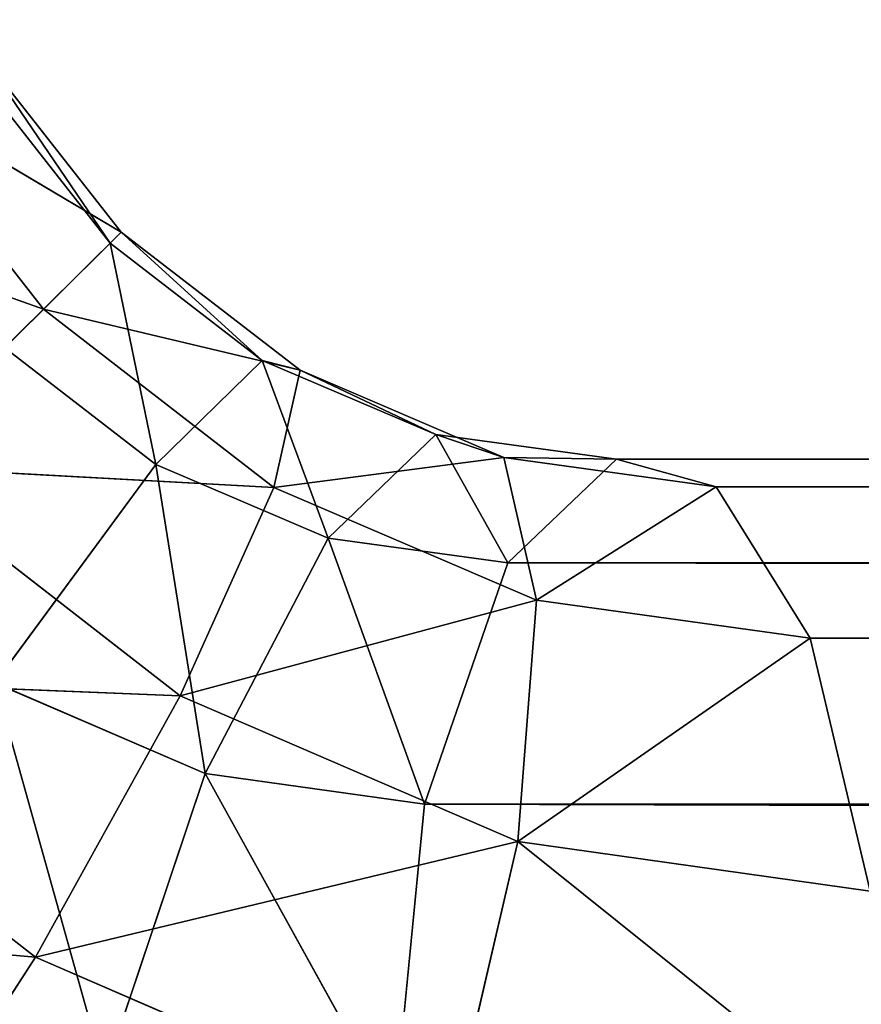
# Model space of a CAD drawing. Extents: x 900 to 1199, y 0 to 1176.
# Tile 8 of 256: x 926.21 to 928.13, y 1.77 to 4.01. Entities that reach past the tile are written whole.
import ezdxf

# ---------------------------------------------------------------- set-up
doc = ezdxf.new("R2010")
doc.units = 0
doc.header["$LTSCALE"] = 25.4
doc.layers.get('0').update_dxf_attribs({"color": 13, "linetype": 'CONTINUOUS'})

# ---------------------------------------------------------------- blocks, each defined once
blk = doc.blocks.new('GSTAR-8854_STL')
at = {"color": 59}
for p, q in [((27.3523, 255.3039, 1173.709), (28.5079, 255.0575, 1173.7562)), ((27.3523, 255.3039, 1173.709), (28.5079, 255.0575, 1173.7562)), ((27.3523, 255.3039, 1173.709), (28.1781, 255.2307, 1174.3514)), ((27.3523, 255.3039, 1173.709), (28.1781, 255.2307, 1174.3514)), ((26.8231, 255.1332, 1174.2324), (28.1781, 255.2307, 1174.3514)), ((26.8231, 255.1332, 1174.2324), (28.1781, 255.2307, 1174.3514)), ((28.1781, 255.2307, 1174.3514), (27.7744, 255.0493, 1174.9739)), ((28.1781, 255.2307, 1174.3514), (27.7744, 255.0493, 1174.9739)), ((28.5079, 255.0575, 1173.7562), (28.1781, 255.2307, 1174.3514)), ((28.1781, 255.2307, 1174.3514), (29.277, 254.8827, 1174.0878)), ((28.1781, 255.2307, 1174.3514), (29.277, 254.8827, 1174.0878)), ((28.1781, 255.2307, 1174.3514), (29.1206, 255.0169, 1174.759)), ((28.1781, 255.2307, 1174.3514), (29.1206, 255.0169, 1174.759)), ((28.5079, 255.0575, 1173.7562), (28.1781, 255.2307, 1174.3514)), ((28.196, 254.6568, 1172.8748), (27.8337, 255.1178, 1173.2329)), ((27.8337, 255.1178, 1173.2329), (28.7208, 254.6094, 1173.281)), ((27.8337, 255.1178, 1173.2329), (28.7208, 254.6094, 1173.281)), ((27.8337, 255.1178, 1173.2329), (28.5079, 255.0575, 1173.7562)), ((27.8337, 255.1178, 1173.2329), (28.5079, 255.0575, 1173.7562)), ((28.196, 254.6568, 1172.8748), (27.8337, 255.1178, 1173.2329)), ((27.3089, 255.0587, 1172.5598), (28.196, 254.6568, 1172.8748)), ((27.3089, 255.0587, 1172.5598), (28.196, 254.6568, 1172.8748)), ((28.7208, 254.6094, 1173.281), (28.5079, 255.0575, 1173.7562)), ((28.5079, 255.0575, 1173.7562), (29.3192, 254.4729, 1173.5378)), ((28.5079, 255.0575, 1173.7562), (29.3192, 254.4729, 1173.5378)), ((28.5079, 255.0575, 1173.7562), (29.277, 254.8827, 1174.0878)), ((28.5079, 255.0575, 1173.7562), (29.277, 254.8827, 1174.0878)), ((28.7208, 254.6094, 1173.281), (28.5079, 255.0575, 1173.7562)), ((29.277, 254.8827, 1174.0878), (29.1206, 255.0169, 1174.759)), ((29.277, 254.8827, 1174.0878), (29.1206, 255.0169, 1174.759)), ((30.1089, 254.69, 1174.7552), (29.277, 254.8827, 1174.0878)), ((30.0791, 254.6073, 1174.2007), (29.277, 254.8827, 1174.0878)), ((30.1089, 254.69, 1174.7552), (29.277, 254.8827, 1174.0878)), ((30.0791, 254.6073, 1174.2007), (29.277, 254.8827, 1174.0878)), ((29.943, 254.2584, 1173.6246), (29.277, 254.8827, 1174.0878)), ((29.943, 254.2584, 1173.6246), (29.277, 254.8827, 1174.0878)), ((29.3192, 254.4729, 1173.5378), (29.277, 254.8827, 1174.0878)), ((29.3192, 254.4729, 1173.5378), (29.277, 254.8827, 1174.0878)), ((27.7871, 254.6113, 1172.3518), (28.196, 254.6568, 1172.8748)), ((27.7871, 254.6113, 1172.3518), (28.196, 254.6568, 1172.8748)), ((28.3731, 254.0278, 1172.6998), (28.196, 254.6568, 1172.8748)), ((28.196, 254.6568, 1172.8748), (28.7806, 253.9906, 1173.0143)), ((28.196, 254.6568, 1172.8748), (28.7806, 253.9906, 1173.0143)), ((28.196, 254.6568, 1172.8748), (28.7208, 254.6094, 1173.281)), ((28.196, 254.6568, 1172.8748), (28.7208, 254.6094, 1173.281)), ((28.3731, 254.0278, 1172.6998), (28.196, 254.6568, 1172.8748)), ((27.7871, 254.6113, 1172.3518), (28.3731, 254.0278, 1172.6998)), ((27.7871, 254.6113, 1172.3518), (28.3731, 254.0278, 1172.6998)), ((28.7806, 253.9906, 1173.0143), (28.7208, 254.6094, 1173.281)), ((28.7208, 254.6094, 1173.281), (29.2449, 253.8844, 1173.2128)), ((28.7208, 254.6094, 1173.281), (29.2449, 253.8844, 1173.2128)), ((28.7208, 254.6094, 1173.281), (29.3192, 254.4729, 1173.5378)), ((28.7208, 254.6094, 1173.281), (29.3192, 254.4729, 1173.5378)), ((28.7806, 253.9906, 1173.0143), (28.7208, 254.6094, 1173.281)), ((29.943, 254.2584, 1173.6246), (30.0791, 254.6073, 1174.2007)), ((29.943, 254.2584, 1173.6246), (30.0791, 254.6073, 1174.2007)), ((29.2449, 253.8844, 1173.2128), (29.3192, 254.4729, 1173.5378)), ((29.2449, 253.8844, 1173.2128), (29.3192, 254.4729, 1173.5378)), ((29.943, 254.2584, 1173.6246), (29.3192, 254.4729, 1173.5378)), ((29.943, 254.2584, 1173.6246), (29.3192, 254.4729, 1173.5378)), ((29.7288, 253.7177, 1173.2794), (29.3192, 254.4729, 1173.5378)), ((29.7288, 253.7177, 1173.2794), (29.3192, 254.4729, 1173.5378)), ((29.7288, 253.7177, 1173.2794), (29.943, 254.2584, 1173.6246)), ((29.7288, 253.7177, 1173.2794), (29.943, 254.2584, 1173.6246)), ((273.8961, 156.9633, 1173.8239), (29.943, 254.2584, 1173.6246)), ((273.8021, 156.7242, 1173.5582), (29.943, 254.2584, 1173.6246)), ((273.8961, 156.9633, 1173.8239), (29.943, 254.2584, 1173.6246)), ((273.8021, 156.7242, 1173.5582), (29.943, 254.2584, 1173.6246)), ((273.7145, 156.5031, 1173.4012), (29.943, 254.2584, 1173.6246)), ((273.7145, 156.5031, 1173.4012), (29.943, 254.2584, 1173.6246)), ((28.3731, 254.0278, 1172.6998), (28.0553, 253.993, 1172.2948)), ((28.3731, 254.0278, 1172.6998), (28.0553, 253.993, 1172.2948)), ((28.3479, 253.4121, 1172.725), (28.3731, 254.0278, 1172.6998)), ((28.3479, 253.4121, 1172.725), (28.3731, 254.0278, 1172.6998)), ((28.7806, 253.9906, 1173.0143), (28.3731, 254.0278, 1172.6998)), ((28.6947, 253.3803, 1172.9922), (28.3731, 254.0278, 1172.6998)), ((28.7806, 253.9906, 1173.0143), (28.3731, 254.0278, 1172.6998)), ((28.6947, 253.3803, 1172.9922), (28.3731, 254.0278, 1172.6998)), ((28.3479, 253.4121, 1172.725), (28.0553, 253.993, 1172.2948)), ((28.3479, 253.4121, 1172.725), (28.0553, 253.993, 1172.2948)), ((28.6947, 253.3803, 1172.9922), (28.7806, 253.9906, 1173.0143)), ((28.6947, 253.3803, 1172.9922), (28.7806, 253.9906, 1173.0143)), ((29.2449, 253.8844, 1173.2128), (28.7806, 253.9906, 1173.0143)), ((29.0897, 253.2898, 1173.1608), (28.7806, 253.9906, 1173.0143)), ((29.2449, 253.8844, 1173.2128), (28.7806, 253.9906, 1173.0143)), ((29.0897, 253.2898, 1173.1608), (28.7806, 253.9906, 1173.0143)), ((29.0897, 253.2898, 1173.1608), (29.2449, 253.8844, 1173.2128)), ((29.0897, 253.2898, 1173.1608), (29.2449, 253.8844, 1173.2128)), ((29.7288, 253.7177, 1173.2794), (29.2449, 253.8844, 1173.2128)), ((29.5012, 253.1479, 1173.217), (29.2449, 253.8844, 1173.2128)), ((29.7288, 253.7177, 1173.2794), (29.2449, 253.8844, 1173.2128)), ((29.5012, 253.1479, 1173.217), (29.2449, 253.8844, 1173.2128)), ((29.5012, 253.1479, 1173.217), (29.7288, 253.7177, 1173.2794)), ((29.5012, 253.1479, 1173.217), (29.7288, 253.7177, 1173.2794)), ((273.7145, 156.5031, 1173.4012), (29.7288, 253.7177, 1173.2794)), ((273.5763, 156.1554, 1173.2626), (29.7288, 253.7177, 1173.2794)), ((273.7145, 156.5031, 1173.4012), (29.7288, 253.7177, 1173.2794)), ((273.5763, 156.1554, 1173.2626), (29.7288, 253.7177, 1173.2794)), ((273.4116, 155.7432, 1173.2302), (29.7288, 253.7177, 1173.2794)), ((273.4116, 155.7432, 1173.2302), (29.7288, 253.7177, 1173.2794)), ((28.0774, 253.3827, 1172.3807), (28.3479, 253.4121, 1172.725)), ((28.0774, 253.3827, 1172.3807), (28.3479, 253.4121, 1172.725)), ((28.1078, 252.7955, 1172.9628), (28.3479, 253.4121, 1172.725)), ((28.1078, 252.7955, 1172.9628), (28.3479, 253.4121, 1172.725)), ((28.3479, 253.4121, 1172.725), (28.4523, 252.7641, 1173.2288)), ((28.3479, 253.4121, 1172.725), (28.4523, 252.7641, 1173.2288)), ((28.3479, 253.4121, 1172.725), (28.6947, 253.3803, 1172.9922)), ((28.3479, 253.4121, 1172.725), (28.6947, 253.3803, 1172.9922)), ((28.4523, 252.7641, 1173.2288), (28.6947, 253.3803, 1172.9922)), ((28.4523, 252.7641, 1173.2288), (28.6947, 253.3803, 1172.9922)), ((28.6947, 253.3803, 1172.9922), (28.8448, 252.6743, 1173.3966)), ((28.6947, 253.3803, 1172.9922), (28.8448, 252.6743, 1173.3966)), ((28.6947, 253.3803, 1172.9922), (29.0897, 253.2898, 1173.1608)), ((28.6947, 253.3803, 1172.9922), (29.0897, 253.2898, 1173.1608)), ((28.8448, 252.6743, 1173.3966), (29.0897, 253.2898, 1173.1608)), ((28.8448, 252.6743, 1173.3966), (29.0897, 253.2898, 1173.1608)), ((29.0897, 253.2898, 1173.1608), (29.5012, 253.1479, 1173.217)), ((29.2539, 252.5334, 1173.453), (29.0897, 253.2898, 1173.1608)), ((29.2539, 252.5334, 1173.453), (29.0897, 253.2898, 1173.1608)), ((29.0897, 253.2898, 1173.1608), (29.5012, 253.1479, 1173.217)), ((29.2539, 252.5334, 1173.453), (29.5012, 253.1479, 1173.217)), ((29.2539, 252.5334, 1173.453), (29.5012, 253.1479, 1173.217)), ((273.4116, 155.7432, 1173.2302), (29.5012, 253.1479, 1173.217)), ((273.4116, 155.7432, 1173.2302), (29.5012, 253.1479, 1173.217)), ((273.1901, 155.1923, 1173.4034), (29.5012, 253.1479, 1173.217)), ((273.1901, 155.1923, 1173.4034), (29.5012, 253.1479, 1173.217)), ((28.1078, 252.7955, 1172.9628), (28.4523, 252.7641, 1173.2288)), ((28.1078, 252.7955, 1172.9628), (28.4523, 252.7641, 1173.2288)), ((28.0853, 252.3483, 1173.7266), (28.4523, 252.7641, 1173.2288)), ((28.0853, 252.3483, 1173.7266), (28.4523, 252.7641, 1173.2288)), ((28.4523, 252.7641, 1173.2288), (28.5645, 252.2392, 1173.9327)), ((28.4523, 252.7641, 1173.2288), (28.5645, 252.2392, 1173.9327)), ((28.4523, 252.7641, 1173.2288), (28.8448, 252.6743, 1173.3966)), ((28.4523, 252.7641, 1173.2288), (28.8448, 252.6743, 1173.3966)), ((28.5645, 252.2392, 1173.9327), (28.8448, 252.6743, 1173.3966)), ((28.5645, 252.2392, 1173.9327), (28.8448, 252.6743, 1173.3966)), ((29.2539, 252.5334, 1173.453), (28.8448, 252.6743, 1173.3966)), ((29.2539, 252.5334, 1173.453), (28.8448, 252.6743, 1173.3966)), ((29.0642, 252.0676, 1174.0029), (28.8448, 252.6743, 1173.3966)), ((29.0642, 252.0676, 1174.0029), (28.8448, 252.6743, 1173.3966)), ((29.0642, 252.0676, 1174.0029), (29.2539, 252.5334, 1173.453)), ((29.0642, 252.0676, 1174.0029), (29.2539, 252.5334, 1173.453)), ((273.1901, 155.1923, 1173.4034), (29.2539, 252.5334, 1173.453)), ((273.1628, 155.1247, 1173.4452), (29.2539, 252.5334, 1173.453)), ((273.1901, 155.1923, 1173.4034), (29.2539, 252.5334, 1173.453)), ((273.1628, 155.1247, 1173.4452), (29.2539, 252.5334, 1173.453)), ((273.0046, 154.7351, 1173.8278), (29.2539, 252.5334, 1173.453)), ((273.0046, 154.7351, 1173.8278), (29.2539, 252.5334, 1173.453)), ((28.0853, 252.3483, 1173.7266), (28.335, 252.1315, 1174.6172)), ((28.0853, 252.3483, 1173.7266), (28.335, 252.1315, 1174.6172)), ((28.0853, 252.3483, 1173.7266), (28.5645, 252.2392, 1173.9327)), ((28.0853, 252.3483, 1173.7266), (28.5645, 252.2392, 1173.9327)), ((28.335, 252.1315, 1174.6172), (28.5645, 252.2392, 1173.9327)), ((28.335, 252.1315, 1174.6172), (28.5645, 252.2392, 1173.9327)), ((29.0642, 252.0676, 1174.0029), (28.5645, 252.2392, 1173.9327)), ((29.0642, 252.0676, 1174.0029), (28.5645, 252.2392, 1173.9327)), ((28.995, 251.9053, 1174.7111), (28.5645, 252.2392, 1173.9327)), ((28.995, 251.9053, 1174.7111), (28.5645, 252.2392, 1173.9327)), ((28.995, 251.9053, 1174.7111), (29.0642, 252.0676, 1174.0029)), ((28.995, 251.9053, 1174.7111), (29.0642, 252.0676, 1174.0029)), ((29.0642, 252.0676, 1174.0029), (272.889, 154.4598, 1174.7283)), ((273.0046, 154.7351, 1173.8278), (29.0642, 252.0676, 1174.0029)), ((273.0046, 154.7351, 1173.8278), (29.0642, 252.0676, 1174.0029)), ((272.9659, 154.6407, 1173.9836), (29.0642, 252.0676, 1174.0029)), ((272.9659, 154.6407, 1173.9836), (29.0642, 252.0676, 1174.0029)), ((29.0642, 252.0676, 1174.0029), (272.889, 154.4598, 1174.7283))]:
    blk.add_line(p, q, dxfattribs=at)
mesh = blk.add_polyface(dxfattribs=at)
corners = [(28.1781, 255.2307, 1174.3514), (27.3523, 255.3039, 1173.709), (26.8231, 255.1332, 1174.2324)]
mesh.append_faces([[corners[k] for k in face] for face in [(0, 1, 2)]], dxfattribs={"color": 59})
mesh = blk.add_polyface(dxfattribs=at)
corners = [(28.5079, 255.0575, 1173.7562), (27.8337, 255.1178, 1173.2329), (27.3523, 255.3039, 1173.709)]
mesh.append_faces([[corners[k] for k in face] for face in [(0, 1, 2)]], dxfattribs={"color": 59})
mesh = blk.add_polyface(dxfattribs=at)
corners = [(28.1781, 255.2307, 1174.3514), (28.5079, 255.0575, 1173.7562), (27.3523, 255.3039, 1173.709)]
mesh.append_faces([[corners[k] for k in face] for face in [(0, 1, 2)]], dxfattribs={"color": 59})
mesh = blk.add_polyface(dxfattribs=at)
corners = [(27.7744, 255.0493, 1174.9739), (28.1781, 255.2307, 1174.3514), (26.8231, 255.1332, 1174.2324)]
mesh.append_faces([[corners[k] for k in face] for face in [(0, 1, 2)]], dxfattribs={"color": 59})
mesh = blk.add_polyface(dxfattribs=at)
corners = [(27.7744, 255.0493, 1174.9739), (29.1206, 255.0169, 1174.759), (28.1781, 255.2307, 1174.3514)]
mesh.append_faces([[corners[k] for k in face] for face in [(0, 1, 2)]], dxfattribs={"color": 59})
mesh = blk.add_polyface(dxfattribs=at)
corners = [(28.1781, 255.2307, 1174.3514), (29.277, 254.8827, 1174.0878), (28.5079, 255.0575, 1173.7562)]
mesh.append_faces([[corners[k] for k in face] for face in [(0, 1, 2)]], dxfattribs={"color": 59})
mesh = blk.add_polyface(dxfattribs=at)
corners = [(29.1206, 255.0169, 1174.759), (29.277, 254.8827, 1174.0878), (28.1781, 255.2307, 1174.3514)]
mesh.append_faces([[corners[k] for k in face] for face in [(0, 1, 2)]], dxfattribs={"color": 59})
mesh = blk.add_polyface(dxfattribs=at)
corners = [(27.8337, 255.1178, 1173.2329), (28.196, 254.6568, 1172.8748), (27.3089, 255.0587, 1172.5598)]
mesh.append_faces([[corners[k] for k in face] for face in [(0, 1, 2)]], dxfattribs={"color": 59})
mesh = blk.add_polyface(dxfattribs=at)
corners = [(28.7208, 254.6094, 1173.281), (28.196, 254.6568, 1172.8748), (27.8337, 255.1178, 1173.2329)]
mesh.append_faces([[corners[k] for k in face] for face in [(0, 1, 2)]], dxfattribs={"color": 59})
mesh = blk.add_polyface(dxfattribs=at)
corners = [(28.5079, 255.0575, 1173.7562), (28.7208, 254.6094, 1173.281), (27.8337, 255.1178, 1173.2329)]
mesh.append_faces([[corners[k] for k in face] for face in [(0, 1, 2)]], dxfattribs={"color": 59})
mesh = blk.add_polyface(dxfattribs=at)
corners = [(28.196, 254.6568, 1172.8748), (27.7871, 254.6113, 1172.3518), (27.3089, 255.0587, 1172.5598)]
mesh.append_faces([[corners[k] for k in face] for face in [(0, 1, 2)]], dxfattribs={"color": 59})
mesh = blk.add_polyface(dxfattribs=at)
corners = [(28.5079, 255.0575, 1173.7562), (29.3192, 254.4729, 1173.5378), (28.7208, 254.6094, 1173.281)]
mesh.append_faces([[corners[k] for k in face] for face in [(0, 1, 2)]], dxfattribs={"color": 59})
mesh = blk.add_polyface(dxfattribs=at)
corners = [(29.277, 254.8827, 1174.0878), (29.3192, 254.4729, 1173.5378), (28.5079, 255.0575, 1173.7562)]
mesh.append_faces([[corners[k] for k in face] for face in [(0, 1, 2)]], dxfattribs={"color": 59})
mesh = blk.add_polyface(dxfattribs=at)
corners = [(29.1206, 255.0169, 1174.759), (30.1089, 254.69, 1174.7552), (29.277, 254.8827, 1174.0878)]
mesh.append_faces([[corners[k] for k in face] for face in [(0, 1, 2)]], dxfattribs={"color": 59})
mesh = blk.add_polyface(dxfattribs=at)
corners = [(30.1089, 254.69, 1174.7552), (30.0791, 254.6073, 1174.2007), (29.277, 254.8827, 1174.0878)]
mesh.append_faces([[corners[k] for k in face] for face in [(0, 1, 2)]], dxfattribs={"color": 59})
mesh = blk.add_polyface(dxfattribs=at)
corners = [(30.0791, 254.6073, 1174.2007), (29.943, 254.2584, 1173.6246), (29.277, 254.8827, 1174.0878)]
mesh.append_faces([[corners[k] for k in face] for face in [(0, 1, 2)]], dxfattribs={"color": 59})
mesh = blk.add_polyface(dxfattribs=at)
corners = [(29.277, 254.8827, 1174.0878), (29.943, 254.2584, 1173.6246), (29.3192, 254.4729, 1173.5378)]
mesh.append_faces([[corners[k] for k in face] for face in [(0, 1, 2)]], dxfattribs={"color": 59})
mesh = blk.add_polyface(dxfattribs=at)
corners = [(28.196, 254.6568, 1172.8748), (28.3731, 254.0278, 1172.6998), (27.7871, 254.6113, 1172.3518)]
mesh.append_faces([[corners[k] for k in face] for face in [(0, 1, 2)]], dxfattribs={"color": 59})
mesh = blk.add_polyface(dxfattribs=at)
corners = [(28.7806, 253.9906, 1173.0143), (28.3731, 254.0278, 1172.6998), (28.196, 254.6568, 1172.8748)]
mesh.append_faces([[corners[k] for k in face] for face in [(0, 1, 2)]], dxfattribs={"color": 59})
mesh = blk.add_polyface(dxfattribs=at)
corners = [(28.7806, 253.9906, 1173.0143), (28.196, 254.6568, 1172.8748), (28.7208, 254.6094, 1173.281)]
mesh.append_faces([[corners[k] for k in face] for face in [(0, 1, 2)]], dxfattribs={"color": 59})
mesh = blk.add_polyface(dxfattribs=at)
corners = [(27.7871, 254.6113, 1172.3518), (28.3731, 254.0278, 1172.6998), (28.0553, 253.993, 1172.2948)]
mesh.append_faces([[corners[k] for k in face] for face in [(0, 1, 2)]], dxfattribs={"color": 59})
mesh = blk.add_polyface(dxfattribs=at)
corners = [(29.2449, 253.8844, 1173.2128), (28.7806, 253.9906, 1173.0143), (28.7208, 254.6094, 1173.281)]
mesh.append_faces([[corners[k] for k in face] for face in [(0, 1, 2)]], dxfattribs={"color": 59})
mesh = blk.add_polyface(dxfattribs=at)
corners = [(29.3192, 254.4729, 1173.5378), (29.2449, 253.8844, 1173.2128), (28.7208, 254.6094, 1173.281)]
mesh.append_faces([[corners[k] for k in face] for face in [(0, 1, 2)]], dxfattribs={"color": 59})
mesh = blk.add_polyface(dxfattribs=at)
corners = [(30.0791, 254.6073, 1174.2007), (273.8961, 156.9633, 1173.8239), (29.943, 254.2584, 1173.6246)]
mesh.append_faces([[corners[k] for k in face] for face in [(0, 1, 2)]], dxfattribs={"color": 59})
mesh = blk.add_polyface(dxfattribs=at)
corners = [(29.7288, 253.7177, 1173.2794), (29.2449, 253.8844, 1173.2128), (29.3192, 254.4729, 1173.5378)]
mesh.append_faces([[corners[k] for k in face] for face in [(0, 1, 2)]], dxfattribs={"color": 59})
mesh = blk.add_polyface(dxfattribs=at)
corners = [(29.943, 254.2584, 1173.6246), (29.7288, 253.7177, 1173.2794), (29.3192, 254.4729, 1173.5378)]
mesh.append_faces([[corners[k] for k in face] for face in [(0, 1, 2)]], dxfattribs={"color": 59})
mesh = blk.add_polyface(dxfattribs=at)
corners = [(273.7145, 156.5031, 1173.4012), (29.7288, 253.7177, 1173.2794), (29.943, 254.2584, 1173.6246)]
mesh.append_faces([[corners[k] for k in face] for face in [(0, 1, 2)]], dxfattribs={"color": 59})
mesh = blk.add_polyface(dxfattribs=at)
corners = [(273.8961, 156.9633, 1173.8239), (273.8021, 156.7242, 1173.5582), (29.943, 254.2584, 1173.6246)]
mesh.append_faces([[corners[k] for k in face] for face in [(0, 1, 2)]], dxfattribs={"color": 59})
mesh = blk.add_polyface(dxfattribs=at)
corners = [(273.8021, 156.7242, 1173.5582), (273.7145, 156.5031, 1173.4012), (29.943, 254.2584, 1173.6246)]
mesh.append_faces([[corners[k] for k in face] for face in [(0, 1, 2)]], dxfattribs={"color": 59})
mesh = blk.add_polyface(dxfattribs=at)
corners = [(28.3731, 254.0278, 1172.6998), (28.3479, 253.4121, 1172.725), (28.0553, 253.993, 1172.2948)]
mesh.append_faces([[corners[k] for k in face] for face in [(0, 1, 2)]], dxfattribs={"color": 59})
mesh = blk.add_polyface(dxfattribs=at)
corners = [(28.6947, 253.3803, 1172.9922), (28.3479, 253.4121, 1172.725), (28.3731, 254.0278, 1172.6998)]
mesh.append_faces([[corners[k] for k in face] for face in [(0, 1, 2)]], dxfattribs={"color": 59})
mesh = blk.add_polyface(dxfattribs=at)
corners = [(28.7806, 253.9906, 1173.0143), (28.6947, 253.3803, 1172.9922), (28.3731, 254.0278, 1172.6998)]
mesh.append_faces([[corners[k] for k in face] for face in [(0, 1, 2)]], dxfattribs={"color": 59})
mesh = blk.add_polyface(dxfattribs=at)
corners = [(28.0553, 253.993, 1172.2948), (28.3479, 253.4121, 1172.725), (28.0774, 253.3827, 1172.3807)]
mesh.append_faces([[corners[k] for k in face] for face in [(0, 1, 2)]], dxfattribs={"color": 59})
mesh = blk.add_polyface(dxfattribs=at)
corners = [(29.0897, 253.2898, 1173.1608), (28.6947, 253.3803, 1172.9922), (28.7806, 253.9906, 1173.0143)]
mesh.append_faces([[corners[k] for k in face] for face in [(0, 1, 2)]], dxfattribs={"color": 59})
mesh = blk.add_polyface(dxfattribs=at)
corners = [(29.2449, 253.8844, 1173.2128), (29.0897, 253.2898, 1173.1608), (28.7806, 253.9906, 1173.0143)]
mesh.append_faces([[corners[k] for k in face] for face in [(0, 1, 2)]], dxfattribs={"color": 59})
mesh = blk.add_polyface(dxfattribs=at)
corners = [(29.5012, 253.1479, 1173.217), (29.0897, 253.2898, 1173.1608), (29.2449, 253.8844, 1173.2128)]
mesh.append_faces([[corners[k] for k in face] for face in [(0, 1, 2)]], dxfattribs={"color": 59})
mesh = blk.add_polyface(dxfattribs=at)
corners = [(29.7288, 253.7177, 1173.2794), (29.5012, 253.1479, 1173.217), (29.2449, 253.8844, 1173.2128)]
mesh.append_faces([[corners[k] for k in face] for face in [(0, 1, 2)]], dxfattribs={"color": 59})
mesh = blk.add_polyface(dxfattribs=at)
corners = [(273.4116, 155.7432, 1173.2302), (29.5012, 253.1479, 1173.217), (29.7288, 253.7177, 1173.2794)]
mesh.append_faces([[corners[k] for k in face] for face in [(0, 1, 2)]], dxfattribs={"color": 59})
mesh = blk.add_polyface(dxfattribs=at)
corners = [(273.7145, 156.5031, 1173.4012), (273.5763, 156.1554, 1173.2626), (29.7288, 253.7177, 1173.2794)]
mesh.append_faces([[corners[k] for k in face] for face in [(0, 1, 2)]], dxfattribs={"color": 59})
mesh = blk.add_polyface(dxfattribs=at)
corners = [(273.5763, 156.1554, 1173.2626), (273.4116, 155.7432, 1173.2302), (29.7288, 253.7177, 1173.2794)]
mesh.append_faces([[corners[k] for k in face] for face in [(0, 1, 2)]], dxfattribs={"color": 59})
mesh = blk.add_polyface(dxfattribs=at)
corners = [(152.9713, 253.525, 1172.3588), (28.1762, 8.9557, 1051.6432), (27.8619, 8.7769, 1052.3303)]
mesh.append_faces([[corners[k] for k in face] for face in [(0, 1, 2)]], dxfattribs={"color": 59})
mesh = blk.add_polyface(dxfattribs=at)
corners = [(152.9713, 253.525, 1172.3588), (27.8619, 8.7769, 1052.3303), (152.655, 253.3474, 1173.0453)]
mesh.append_faces([[corners[k] for k in face] for face in [(0, 1, 2)]], dxfattribs={"color": 59})
mesh = blk.add_polyface(dxfattribs=at)
corners = [(153.5607, 253.4723, 1171.8561), (28.1762, 8.9557, 1051.6432), (152.9713, 253.525, 1172.3588)]
mesh.append_faces([[corners[k] for k in face] for face in [(0, 1, 2)]], dxfattribs={"color": 59})
mesh = blk.add_polyface(dxfattribs=at)
corners = [(28.3479, 253.4121, 1172.725), (28.1078, 252.7955, 1172.9628), (28.0774, 253.3827, 1172.3807)]
mesh.append_faces([[corners[k] for k in face] for face in [(0, 1, 2)]], dxfattribs={"color": 59})
mesh = blk.add_polyface(dxfattribs=at)
corners = [(28.4523, 252.7641, 1173.2288), (28.1078, 252.7955, 1172.9628), (28.3479, 253.4121, 1172.725)]
mesh.append_faces([[corners[k] for k in face] for face in [(0, 1, 2)]], dxfattribs={"color": 59})
mesh = blk.add_polyface(dxfattribs=at)
corners = [(28.6947, 253.3803, 1172.9922), (28.4523, 252.7641, 1173.2288), (28.3479, 253.4121, 1172.725)]
mesh.append_faces([[corners[k] for k in face] for face in [(0, 1, 2)]], dxfattribs={"color": 59})
mesh = blk.add_polyface(dxfattribs=at)
corners = [(28.8448, 252.6743, 1173.3966), (28.4523, 252.7641, 1173.2288), (28.6947, 253.3803, 1172.9922)]
mesh.append_faces([[corners[k] for k in face] for face in [(0, 1, 2)]], dxfattribs={"color": 59})
mesh = blk.add_polyface(dxfattribs=at)
corners = [(29.0897, 253.2898, 1173.1608), (28.8448, 252.6743, 1173.3966), (28.6947, 253.3803, 1172.9922)]
mesh.append_faces([[corners[k] for k in face] for face in [(0, 1, 2)]], dxfattribs={"color": 59})
mesh = blk.add_polyface(dxfattribs=at)
corners = [(152.655, 253.3474, 1173.0453), (27.8619, 8.7769, 1052.3303), (27.9058, 8.4159, 1053.0164)]
mesh.append_faces([[corners[k] for k in face] for face in [(0, 1, 2)]], dxfattribs={"color": 59})
mesh = blk.add_polyface(dxfattribs=at)
corners = [(152.655, 253.3474, 1173.0453), (27.9058, 8.4159, 1053.0164), (152.6969, 252.9872, 1173.7318)]
mesh.append_faces([[corners[k] for k in face] for face in [(0, 1, 2)]], dxfattribs={"color": 59})
mesh = blk.add_polyface(dxfattribs=at)
corners = [(29.2539, 252.5334, 1173.453), (28.8448, 252.6743, 1173.3966), (29.0897, 253.2898, 1173.1608)]
mesh.append_faces([[corners[k] for k in face] for face in [(0, 1, 2)]], dxfattribs={"color": 59})
mesh = blk.add_polyface(dxfattribs=at)
corners = [(29.5012, 253.1479, 1173.217), (29.2539, 252.5334, 1173.453), (29.0897, 253.2898, 1173.1608)]
mesh.append_faces([[corners[k] for k in face] for face in [(0, 1, 2)]], dxfattribs={"color": 59})
mesh = blk.add_polyface(dxfattribs=at)
corners = [(273.1901, 155.1923, 1173.4034), (29.2539, 252.5334, 1173.453), (29.5012, 253.1479, 1173.217)]
mesh.append_faces([[corners[k] for k in face] for face in [(0, 1, 2)]], dxfattribs={"color": 59})
mesh = blk.add_polyface(dxfattribs=at)
corners = [(273.4116, 155.7432, 1173.2302), (273.1901, 155.1923, 1173.4034), (29.5012, 253.1479, 1173.217)]
mesh.append_faces([[corners[k] for k in face] for face in [(0, 1, 2)]], dxfattribs={"color": 59})
mesh = blk.add_polyface(dxfattribs=at)
corners = [(152.6969, 252.9872, 1173.7318), (27.9058, 8.4159, 1053.0164), (28.2961, 7.9693, 1053.5175)]
mesh.append_faces([[corners[k] for k in face] for face in [(0, 1, 2)]], dxfattribs={"color": 59})
mesh = blk.add_polyface(dxfattribs=at)
corners = [(152.6969, 252.9872, 1173.7318), (28.2961, 7.9693, 1053.5175), (153.0855, 252.5408, 1174.2345)]
mesh.append_faces([[corners[k] for k in face] for face in [(0, 1, 2)]], dxfattribs={"color": 59})
mesh = blk.add_polyface(dxfattribs=at)
corners = [(28.0853, 252.3483, 1173.7266), (28.1078, 252.7955, 1172.9628), (28.4523, 252.7641, 1173.2288)]
mesh.append_faces([[corners[k] for k in face] for face in [(0, 1, 2)]], dxfattribs={"color": 59})
mesh = blk.add_polyface(dxfattribs=at)
corners = [(28.5645, 252.2392, 1173.9327), (28.0853, 252.3483, 1173.7266), (28.4523, 252.7641, 1173.2288)]
mesh.append_faces([[corners[k] for k in face] for face in [(0, 1, 2)]], dxfattribs={"color": 59})
mesh = blk.add_polyface(dxfattribs=at)
corners = [(28.5645, 252.2392, 1173.9327), (28.4523, 252.7641, 1173.2288), (28.8448, 252.6743, 1173.3966)]
mesh.append_faces([[corners[k] for k in face] for face in [(0, 1, 2)]], dxfattribs={"color": 59})
mesh = blk.add_polyface(dxfattribs=at)
corners = [(29.0642, 252.0676, 1174.0029), (28.5645, 252.2392, 1173.9327), (28.8448, 252.6743, 1173.3966)]
mesh.append_faces([[corners[k] for k in face] for face in [(0, 1, 2)]], dxfattribs={"color": 59})
mesh = blk.add_polyface(dxfattribs=at)
corners = [(29.0642, 252.0676, 1174.0029), (28.8448, 252.6743, 1173.3966), (29.2539, 252.5334, 1173.453)]
mesh.append_faces([[corners[k] for k in face] for face in [(0, 1, 2)]], dxfattribs={"color": 59})
mesh = blk.add_polyface(dxfattribs=at)
corners = [(153.0855, 252.5408, 1174.2345), (28.2961, 7.9693, 1053.5175), (28.9284, 7.557, 1053.6993)]
mesh.append_faces([[corners[k] for k in face] for face in [(0, 1, 2)]], dxfattribs={"color": 59})
mesh = blk.add_polyface(dxfattribs=at)
corners = [(153.7168, 252.1279, 1174.4185), (153.0855, 252.5408, 1174.2345), (28.9284, 7.557, 1053.6993)]
mesh.append_faces([[corners[k] for k in face] for face in [(0, 1, 2)]], dxfattribs={"color": 59})
mesh = blk.add_polyface(dxfattribs=at)
corners = [(29.0642, 252.0676, 1174.0029), (29.2539, 252.5334, 1173.453), (273.0046, 154.7351, 1173.8278)]
mesh.append_faces([[corners[k] for k in face] for face in [(0, 1, 2)]], dxfattribs={"color": 59})
mesh = blk.add_polyface(dxfattribs=at)
corners = [(273.1901, 155.1923, 1173.4034), (273.1628, 155.1247, 1173.4452), (29.2539, 252.5334, 1173.453)]
mesh.append_faces([[corners[k] for k in face] for face in [(0, 1, 2)]], dxfattribs={"color": 59})
mesh = blk.add_polyface(dxfattribs=at)
corners = [(273.1628, 155.1247, 1173.4452), (273.0046, 154.7351, 1173.8278), (29.2539, 252.5334, 1173.453)]
mesh.append_faces([[corners[k] for k in face] for face in [(0, 1, 2)]], dxfattribs={"color": 59})
mesh = blk.add_polyface(dxfattribs=at)
corners = [(28.2768, 252.1744, 1174.8602), (27.582, 252.3318, 1174.5592), (27.7024, 252.2749, 1174.3435)]
mesh.append_faces([[corners[k] for k in face] for face in [(0, 1, 2)]], dxfattribs={"color": 59})
mesh = blk.add_polyface(dxfattribs=at)
corners = [(28.335, 252.1315, 1174.6172), (27.7024, 252.2749, 1174.3435), (28.0853, 252.3483, 1173.7266)]
mesh.append_faces([[corners[k] for k in face] for face in [(0, 1, 2)]], dxfattribs={"color": 59})
mesh = blk.add_polyface(dxfattribs=at)
corners = [(28.335, 252.1315, 1174.6172), (28.0853, 252.3483, 1173.7266), (28.5645, 252.2392, 1173.9327)]
mesh.append_faces([[corners[k] for k in face] for face in [(0, 1, 2)]], dxfattribs={"color": 59})
mesh = blk.add_polyface(dxfattribs=at)
corners = [(28.2768, 252.1744, 1174.8602), (27.7024, 252.2749, 1174.3435), (28.335, 252.1315, 1174.6172)]
mesh.append_faces([[corners[k] for k in face] for face in [(0, 1, 2)]], dxfattribs={"color": 59})
mesh = blk.add_polyface(dxfattribs=at)
corners = [(28.995, 251.9053, 1174.7111), (28.335, 252.1315, 1174.6172), (28.5645, 252.2392, 1173.9327)]
mesh.append_faces([[corners[k] for k in face] for face in [(0, 1, 2)]], dxfattribs={"color": 59})
mesh = blk.add_polyface(dxfattribs=at)
corners = [(28.995, 251.9053, 1174.7111), (28.5645, 252.2392, 1173.9327), (29.0642, 252.0676, 1174.0029)]
mesh.append_faces([[corners[k] for k in face] for face in [(0, 1, 2)]], dxfattribs={"color": 59})
mesh = blk.add_polyface(dxfattribs=at)
corners = [(153.7168, 252.1279, 1174.4185), (28.9284, 7.557, 1053.6993), (29.6331, 7.2892, 1053.5133)]
mesh.append_faces([[corners[k] for k in face] for face in [(0, 1, 2)]], dxfattribs={"color": 59})
mesh = blk.add_polyface(dxfattribs=at)
corners = [(154.4216, 251.8591, 1174.2345), (153.7168, 252.1279, 1174.4185), (29.6331, 7.2892, 1053.5133)]
mesh.append_faces([[corners[k] for k in face] for face in [(0, 1, 2)]], dxfattribs={"color": 59})
mesh = blk.add_polyface(dxfattribs=at)
corners = [(272.889, 154.4598, 1174.7283), (28.995, 251.9053, 1174.7111), (29.0642, 252.0676, 1174.0029)]
mesh.append_faces([[corners[k] for k in face] for face in [(0, 1, 2)]], dxfattribs={"color": 59})
mesh = blk.add_polyface(dxfattribs=at)
corners = [(29.0642, 252.0676, 1174.0029), (273.0046, 154.7351, 1173.8278), (272.9659, 154.6407, 1173.9836)]
mesh.append_faces([[corners[k] for k in face] for face in [(0, 1, 2)]], dxfattribs={"color": 59})
mesh = blk.add_polyface(dxfattribs=at)
corners = [(272.889, 154.4598, 1174.7283), (29.0642, 252.0676, 1174.0029), (272.9659, 154.6407, 1173.9836)]
mesh.append_faces([[corners[k] for k in face] for face in [(0, 1, 2)]], dxfattribs={"color": 59})
mesh = blk.add_polyface(dxfattribs=at)
corners = [(154.4216, 251.8591, 1174.2345), (29.6331, 7.2892, 1053.5133), (30.2214, 7.2378, 1053.0093)]
mesh.append_faces([[corners[k] for k in face] for face in [(0, 1, 2)]], dxfattribs={"color": 59})
mesh = blk.add_polyface(dxfattribs=at)
corners = [(149.5919, 58.9808, 1173.245), (5.6832, 251.3242, 1052.9291), (5.0967, 251.1913, 1053.4202)]
mesh.append_faces([[corners[k] for k in face] for face in [(0, 1, 2)]], dxfattribs={"color": 59})
mesh = blk.add_polyface(dxfattribs=at)
corners = [(149.5919, 58.9808, 1173.245), (149.7975, 58.9988, 1173.0271), (5.6832, 251.3242, 1052.9291)]
mesh.append_faces([[corners[k] for k in face] for face in [(0, 1, 2)]], dxfattribs={"color": 59})
mesh = blk.add_polyface(dxfattribs=at)
corners = [(149.7975, 58.9988, 1173.0271), (150.0553, 58.9398, 1172.6233), (5.6832, 251.3242, 1052.9291)]
mesh.append_faces([[corners[k] for k in face] for face in [(0, 1, 2)]], dxfattribs={"color": 59})
mesh = blk.add_polyface(dxfattribs=at)
corners = [(5.6832, 251.3242, 1052.9291), (150.0553, 58.9398, 1172.6233), (6.0452, 251.1765, 1052.2582)]
mesh.append_faces([[corners[k] for k in face] for face in [(0, 1, 2)]], dxfattribs={"color": 59})
mesh = blk.add_polyface(dxfattribs=at)
corners = [(148.9589, 58.746, 1173.6285), (5.0967, 251.1913, 1053.4202), (4.4426, 250.8134, 1053.5999)]
mesh.append_faces([[corners[k] for k in face] for face in [(0, 1, 2)]], dxfattribs={"color": 59})
mesh = blk.add_polyface(dxfattribs=at)
corners = [(149.2109, 58.866, 1173.5183), (5.0967, 251.1913, 1053.4202), (148.9589, 58.746, 1173.6285)]
mesh.append_faces([[corners[k] for k in face] for face in [(0, 1, 2)]], dxfattribs={"color": 59})
mesh = blk.add_polyface(dxfattribs=at)
corners = [(149.5919, 58.9808, 1173.245), (5.0967, 251.1913, 1053.4202), (149.2109, 58.866, 1173.5183)]
mesh.append_faces([[corners[k] for k in face] for face in [(0, 1, 2)]], dxfattribs={"color": 59})
mesh = blk.add_polyface(dxfattribs=at)
corners = [(6.0452, 251.1765, 1052.2582), (150.0553, 58.9398, 1172.6233), (150.1593, 58.851, 1172.3562)]
mesh.append_faces([[corners[k] for k in face] for face in [(0, 1, 2)]], dxfattribs={"color": 59})
mesh = blk.add_polyface(dxfattribs=at)
corners = [(6.0452, 251.1765, 1052.2582), (150.1593, 58.851, 1172.3562), (150.2249, 58.634, 1171.9301)]
mesh.append_faces([[corners[k] for k in face] for face in [(0, 1, 2)]], dxfattribs={"color": 59})
mesh = blk.add_polyface(dxfattribs=at)
corners = [(148.326, 58.2983, 1173.6711), (4.4426, 250.8134, 1053.5999), (3.8963, 250.2918, 1053.4199)]
mesh.append_faces([[corners[k] for k in face] for face in [(0, 1, 2)]], dxfattribs={"color": 59})
mesh = blk.add_polyface(dxfattribs=at)
corners = [(148.5569, 58.4881, 1173.698), (4.4426, 250.8134, 1053.5999), (148.326, 58.2983, 1173.6711)]
mesh.append_faces([[corners[k] for k in face] for face in [(0, 1, 2)]], dxfattribs={"color": 59})
mesh = blk.add_polyface(dxfattribs=at)
corners = [(148.9589, 58.746, 1173.6285), (4.4426, 250.8134, 1053.5999), (148.5569, 58.4881, 1173.698)]
mesh.append_faces([[corners[k] for k in face] for face in [(0, 1, 2)]], dxfattribs={"color": 59})
mesh = blk.add_polyface(dxfattribs=at)
corners = [(3.8963, 250.2918, 1053.4199), (3.6042, 249.7661, 1052.9288), (147.8626, 57.7577, 1173.3615)]
mesh.append_faces([[corners[k] for k in face] for face in [(0, 1, 2)]], dxfattribs={"color": 59})
mesh = blk.add_polyface(dxfattribs=at)
corners = [(148.0105, 57.9665, 1173.5183), (3.8963, 250.2918, 1053.4199), (147.8626, 57.7577, 1173.3615)]
mesh.append_faces([[corners[k] for k in face] for face in [(0, 1, 2)]], dxfattribs={"color": 59})
mesh = blk.add_polyface(dxfattribs=at)
corners = [(148.326, 58.2983, 1173.6711), (3.8963, 250.2918, 1053.4199), (148.0105, 57.9665, 1173.5183)]
mesh.append_faces([[corners[k] for k in face] for face in [(0, 1, 2)]], dxfattribs={"color": 59})
mesh = blk.add_polyface(dxfattribs=at)
corners = [(3.6042, 249.7661, 1052.9288), (3.6445, 249.3774, 1052.2579), (147.693, 57.269, 1172.7823)]
mesh.append_faces([[corners[k] for k in face] for face in [(0, 1, 2)]], dxfattribs={"color": 59})
mesh = blk.add_polyface(dxfattribs=at)
corners = [(3.6042, 249.7661, 1052.9288), (147.693, 57.269, 1172.7823), (147.7183, 57.4408, 1173.0271)]
mesh.append_faces([[corners[k] for k in face] for face in [(0, 1, 2)]], dxfattribs={"color": 59})
mesh = blk.add_polyface(dxfattribs=at)
corners = [(3.6042, 249.7661, 1052.9288), (147.7183, 57.4408, 1173.0271), (147.8626, 57.7577, 1173.3615)]
mesh.append_faces([[corners[k] for k in face] for face in [(0, 1, 2)]], dxfattribs={"color": 59})
mesh = blk.add_polyface(dxfattribs=at)
corners = [(3.6445, 249.3774, 1052.2579), (147.8626, 56.9632, 1172.0891), (147.7585, 57.052, 1172.3562)]
mesh.append_faces([[corners[k] for k in face] for face in [(0, 1, 2)]], dxfattribs={"color": 59})
mesh = blk.add_polyface(dxfattribs=at)
corners = [(3.6445, 249.3774, 1052.2579), (147.7585, 57.052, 1172.3562), (147.693, 57.269, 1172.7823)]
mesh.append_faces([[corners[k] for k in face] for face in [(0, 1, 2)]], dxfattribs={"color": 59})

msp = doc.modelspace()

# ---------------------------------------------------------------- block references
at = {"color": 0, "extrusion": (0, -1, -3.82857e-16)}
msp.add_blockref('GSTAR-8854_STL', (898.067, 1729.4844, -1176.2258), dxfattribs=at)

doc.saveas('drawing.dxf')
